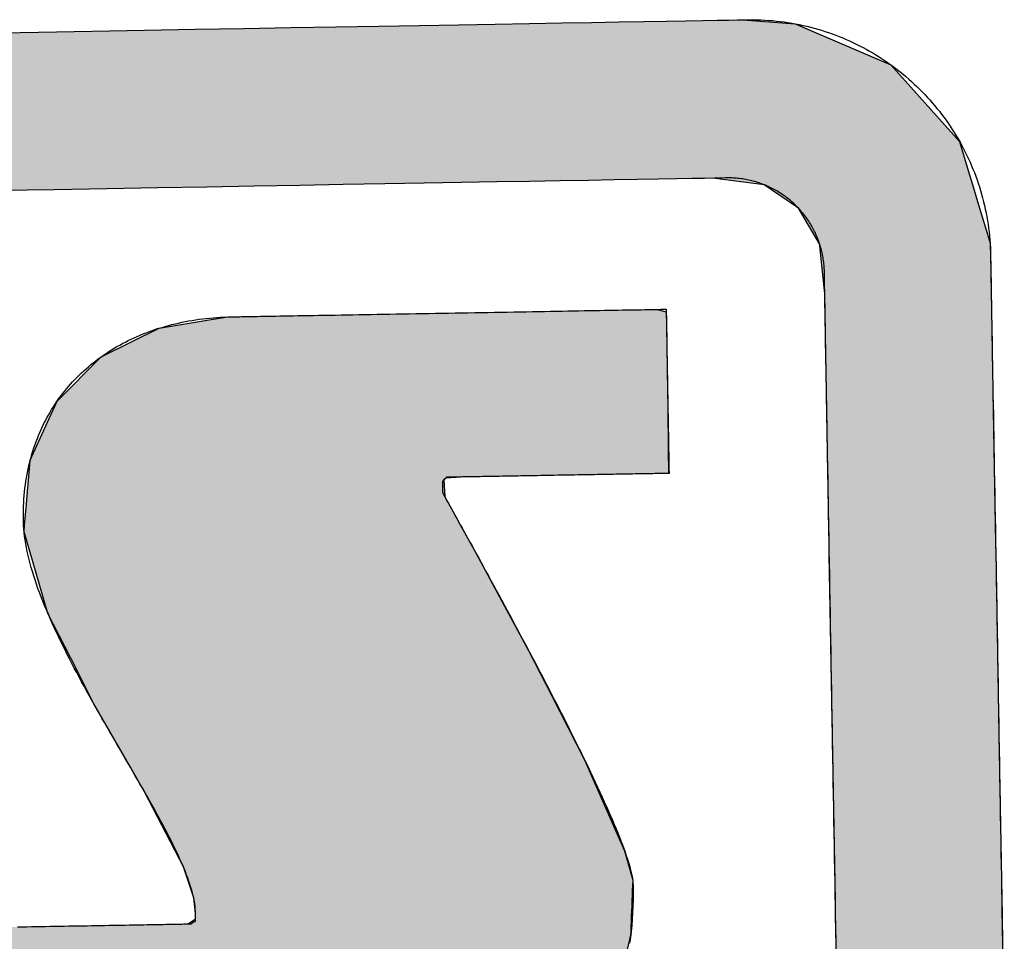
# Model space of a CAD drawing. Extents: x 1073 to 6773, y 6141 to 11466.
# Tile 28 of 53: x 3545 to 3637, y 8193 to 8279. Entities that reach past the tile are written whole.
import ezdxf

# ---------------------------------------------------------------- set-up
doc = ezdxf.new("R2010")
doc.units = 0
doc.layers.get('0').update_dxf_attribs({"linetype": 'CONTINUOUS'})
doc.layers.add('LOGO', color=7, linetype='CONTINUOUS')

# ---------------------------------------------------------------- blocks, each defined once
blk = doc.blocks.new('*U33')
at = {"layer": 'LOGO', "color": 8, "linetype": 'CONTINUOUS'}
for p, q in [((71.417, 31.226), (72.119, 31.16)), ((72.119, 31.16), (73.405, 30.582)), ((73.405, 30.582), (74.315, 29.53)), ((74.315, 29.53), (74.438, 29.093)), ((71.666, 28.992), (70.968, 29.093)), ((74.438, 29.093), (74.466, 28.992)), ((72.121, 28.669), (71.666, 28.992)), ((74.466, 28.992), (74.557, 28.669)), ((72.399, 28.183), (72.121, 28.669)), ((74.557, 28.669), (74.694, 28.183)), ((72.402, 28.152), (72.399, 28.183)), ((72.45, 27.592), (72.402, 28.152)), ((74.694, 28.183), (74.702, 28.152)), ((74.702, 28.152), (74.706, 27.592)), ((72.457, 27.508), (72.45, 27.592)), ((74.706, 27.592), (74.706, 27.508)), ((72.457, 26.978), (72.457, 27.508)), ((74.706, 27.508), (74.706, 26.978)), ((72.457, 26.957), (72.457, 26.978)), ((72.457, 26.172), (72.457, 26.957)), ((74.706, 26.978), (74.706, 26.957)), ((74.706, 26.957), (74.706, 26.172)), ((72.457, 26.139), (72.457, 26.172)), ((72.457, 24.098), (72.457, 26.139)), ((74.706, 26.172), (74.706, 26.139)), ((74.706, 26.139), (74.706, 24.098)), ((72.457, 23.986), (72.457, 24.098)), ((74.706, 24.098), (74.706, 23.986)), ((72.457, 21.525), (72.457, 23.986)), ((74.706, 23.986), (74.706, 21.525)), ((72.457, 19.301), (72.457, 21.525)), ((74.706, 21.525), (74.706, 19.301)), ((72.457, 19.153), (72.457, 19.301)), ((74.706, 19.301), (74.706, 19.153)), ((72.457, 17.358), (72.457, 19.153)), ((74.706, 19.153), (74.706, 17.358))]:
    blk.add_line(p, q, dxfattribs=at)
at = {"layer": 'LOGO', "color": 8, "linetype": 'CONTINUOUS', "extrusion": (0, 0, -1)}
for points in [[(-2.698, 31.16), (-73.405, 30.582), (-1.413, 30.582)], [(-3.351, 31.226), (-72.119, 31.16), (-2.698, 31.16)], [(-2.698, 31.16), (-72.119, 31.16), (-73.405, 30.582)], [(-3.351, 31.226), (-71.417, 31.226), (-72.119, 31.16)], [(-1.413, 30.582), (-74.315, 29.53), (-0.502, 29.53)], [(-1.413, 30.582), (-73.405, 30.582), (-74.315, 29.53)], [(-0.502, 29.53), (-74.438, 29.093), (-0.38, 29.093)], [(-0.502, 29.53), (-74.315, 29.53), (-74.438, 29.093)], [(-70.968, 29.093), (-74.466, 28.992), (-71.666, 28.992)], [(-70.968, 29.093), (-74.438, 29.093), (-74.466, 28.992)], [(-71.666, 28.992), (-74.557, 28.669), (-72.121, 28.669)], [(-71.666, 28.992), (-74.466, 28.992), (-74.557, 28.669)], [(-72.121, 28.669), (-74.694, 28.183), (-72.399, 28.183)], [(-72.121, 28.669), (-74.557, 28.669), (-74.694, 28.183)], [(-72.399, 28.183), (-74.702, 28.152), (-72.402, 28.152)], [(-72.399, 28.183), (-74.694, 28.183), (-74.702, 28.152)], [(-72.402, 28.152), (-74.706, 27.592), (-72.45, 27.592)], [(-72.402, 28.152), (-74.702, 28.152), (-74.706, 27.592)], [(-72.45, 27.592), (-74.706, 27.508), (-72.457, 27.508)], [(-72.45, 27.592), (-74.706, 27.592), (-74.706, 27.508)], [(-72.457, 27.508), (-74.706, 26.978), (-72.457, 26.978)], [(-72.457, 27.508), (-74.706, 27.508), (-74.706, 26.978)], [(-72.457, 26.978), (-74.706, 26.957), (-72.457, 26.957)], [(-72.457, 26.978), (-74.706, 26.978), (-74.706, 26.957)], [(-72.457, 26.957), (-74.706, 26.172), (-72.457, 26.172)], [(-72.457, 26.957), (-74.706, 26.957), (-74.706, 26.172)], [(-72.457, 26.172), (-74.706, 26.139), (-72.457, 26.139)], [(-72.457, 26.172), (-74.706, 26.172), (-74.706, 26.139)], [(-72.457, 26.139), (-74.706, 24.098), (-72.457, 24.098)], [(-72.457, 26.139), (-74.706, 26.139), (-74.706, 24.098)], [(-72.457, 24.098), (-74.706, 23.986), (-72.457, 23.986)], [(-72.457, 24.098), (-74.706, 24.098), (-74.706, 23.986)], [(-72.457, 23.986), (-74.706, 21.525), (-72.457, 21.525)], [(-72.457, 23.986), (-74.706, 23.986), (-74.706, 21.525)], [(-72.457, 21.525), (-74.706, 19.301), (-72.457, 19.301)], [(-72.457, 21.525), (-74.706, 21.525), (-74.706, 19.301)], [(-72.457, 19.301), (-74.706, 19.153), (-72.457, 19.153)], [(-72.457, 19.301), (-74.706, 19.301), (-74.706, 19.153)], [(-72.457, 19.153), (-74.706, 17.358), (-72.457, 17.358)], [(-72.457, 19.153), (-74.706, 19.153), (-74.706, 17.358)]]:
    blk.add_solid(points, dxfattribs=at)
blk = doc.blocks.new('*U37')
at = {"layer": 'LOGO', "color": 8, "linetype": 'CONTINUOUS'}
for p, q in [((63.456, 27.197), (64.133, 27.297)), ((64.133, 27.297), (64.387, 27.334)), ((64.387, 27.334), (64.463, 27.335)), ((70.189, 27.335), (70.19, 27.334)), ((70.19, 27.334), (70.311, 27.297)), ((70.311, 27.297), (70.311, 27.197)), ((62.695, 26.839), (63.456, 27.197)), ((70.311, 27.197), (70.311, 26.839)), ((62.06, 26.235), (62.666, 26.825)), ((62.666, 26.825), (62.695, 26.839)), ((70.311, 26.839), (70.311, 26.825)), ((70.311, 26.825), (70.311, 26.235)), ((61.95, 26.002), (62.06, 26.235)), ((70.311, 26.235), (70.311, 26.002)), ((61.684, 25.443), (61.95, 26.002)), ((70.311, 26.002), (70.306, 25.443)), ((61.65, 25.116), (61.684, 25.443)), ((70.306, 25.443), (70.303, 25.116)), ((61.622, 24.852), (61.646, 25.08)), ((61.646, 25.08), (61.649, 25.106)), ((61.649, 25.106), (61.65, 25.116)), ((67.295, 25.106), (67.267, 25.08)), ((67.267, 25.08), (67.276, 24.852)), ((67.502, 25.116), (67.295, 25.106)), ((61.593, 24.568), (61.622, 24.852)), ((67.276, 24.852), (67.427, 24.568)), ((61.584, 24.478), (61.593, 24.568)), ((67.427, 24.568), (67.474, 24.478)), ((61.69, 24.09), (61.584, 24.478)), ((67.474, 24.478), (67.68, 24.09)), ((61.887, 23.37), (61.69, 24.09)), ((67.68, 24.09), (68.054, 23.37)), ((62.185, 22.759), (61.887, 23.37)), ((68.054, 23.37), (68.372, 22.759)), ((62.485, 22.141), (62.185, 22.759)), ((68.372, 22.759), (68.674, 22.141)), ((62.968, 21.268), (62.485, 22.141)), ((68.674, 22.141), (69.102, 21.268)), ((63.151, 20.937), (62.968, 21.268)), ((69.102, 21.268), (69.24, 20.937)), ((63.6, 20.028), (63.151, 20.937)), ((69.24, 20.937), (69.621, 20.028)), ((63.662, 19.902), (63.6, 20.028)), ((69.621, 20.028), (69.653, 19.902)), ((63.746, 19.63), (63.662, 19.902)), ((69.653, 19.902), (69.724, 19.63)), ((63.789, 19.493), (63.746, 19.63)), ((69.724, 19.63), (69.716, 19.493)), ((63.808, 19.285), (63.789, 19.493)), ((69.716, 19.493), (69.705, 19.285)), ((63.706, 19.144), (63.809, 19.211)), ((63.809, 19.211), (63.808, 19.285)), ((69.701, 19.211), (69.697, 19.144)), ((69.705, 19.285), (69.701, 19.211)), ((59.591, 18.938), (59.598, 19.144)), ((69.697, 19.144), (69.686, 18.938)), ((59.591, 18.889), (59.591, 18.938)), ((69.686, 18.938), (69.683, 18.889)), ((59.591, 18.459), (59.591, 18.889)), ((69.683, 18.889), (69.575, 18.459)), ((59.591, 18.184), (59.591, 18.459)), ((69.575, 18.459), (69.506, 18.184)), ((59.591, 17.656), (59.591, 18.184)), ((69.506, 18.184), (69.214, 17.656)), ((59.591, 17.591), (59.591, 17.656)), ((59.591, 17.112), (59.591, 17.591)), ((69.127, 17.591), (68.488, 17.112)), ((69.214, 17.656), (69.127, 17.591)), ((59.591, 17.032), (59.591, 17.112)), ((59.591, 16.841), (59.591, 17.032)), ((68.382, 17.032), (67.493, 16.841)), ((68.488, 17.112), (68.382, 17.032)), ((59.747, 16.82), (59.591, 16.841)), ((65.932, 16.819), (65.745, 16.82)), ((66.073, 16.815), (65.932, 16.819)), ((66.371, 16.807), (66.073, 16.815)), ((67.372, 16.815), (66.371, 16.807)), ((67.39, 16.819), (67.372, 16.815)), ((67.391, 16.82), (67.39, 16.819)), ((67.493, 16.841), (67.391, 16.82))]:
    blk.add_line(p, q, dxfattribs=at)
at = {"layer": 'LOGO', "color": 8, "linetype": 'CONTINUOUS', "extrusion": (0, 0, -1)}
for points in [[(-64.133, 27.297), (-70.311, 27.197), (-63.456, 27.197)], [(-64.387, 27.334), (-70.311, 27.297), (-64.133, 27.297)], [(-64.133, 27.297), (-70.311, 27.297), (-70.311, 27.197)], [(-64.463, 27.335), (-70.19, 27.334), (-64.387, 27.334)], [(-64.387, 27.334), (-70.19, 27.334), (-70.311, 27.297)], [(-64.463, 27.335), (-70.189, 27.335), (-70.19, 27.334)], [(-63.456, 27.197), (-70.311, 26.839), (-62.695, 26.839)], [(-63.456, 27.197), (-70.311, 27.197), (-70.311, 26.839)], [(-62.666, 26.825), (-70.311, 26.235), (-62.06, 26.235)], [(-62.695, 26.839), (-70.311, 26.825), (-62.666, 26.825)], [(-62.666, 26.825), (-70.311, 26.825), (-70.311, 26.235)], [(-62.695, 26.839), (-70.311, 26.839), (-70.311, 26.825)], [(-62.06, 26.235), (-70.311, 26.002), (-61.95, 26.002)], [(-62.06, 26.235), (-70.311, 26.235), (-70.311, 26.002)], [(-61.95, 26.002), (-70.306, 25.443), (-61.684, 25.443)], [(-61.95, 26.002), (-70.311, 26.002), (-70.306, 25.443)], [(-61.684, 25.443), (-70.303, 25.116), (-61.65, 25.116)], [(-61.684, 25.443), (-70.306, 25.443), (-70.303, 25.116)], [(-61.646, 25.08), (-67.276, 24.852), (-61.622, 24.852)], [(-61.649, 25.106), (-67.267, 25.08), (-61.646, 25.08)], [(-61.646, 25.08), (-67.267, 25.08), (-67.276, 24.852)], [(-61.65, 25.116), (-67.295, 25.106), (-61.649, 25.106)], [(-61.649, 25.106), (-67.295, 25.106), (-67.267, 25.08)], [(-61.65, 25.116), (-67.502, 25.116), (-67.295, 25.106)], [(-61.622, 24.852), (-67.427, 24.568), (-61.593, 24.568)], [(-61.622, 24.852), (-67.276, 24.852), (-67.427, 24.568)], [(-61.593, 24.568), (-67.474, 24.478), (-61.584, 24.478)], [(-61.593, 24.568), (-67.427, 24.568), (-67.474, 24.478)], [(-61.584, 24.478), (-67.68, 24.09), (-61.69, 24.09)], [(-61.584, 24.478), (-67.474, 24.478), (-67.68, 24.09)], [(-61.69, 24.09), (-68.054, 23.37), (-61.887, 23.37)], [(-61.69, 24.09), (-67.68, 24.09), (-68.054, 23.37)], [(-61.887, 23.37), (-68.372, 22.759), (-62.185, 22.759)], [(-61.887, 23.37), (-68.054, 23.37), (-68.372, 22.759)], [(-62.185, 22.759), (-68.674, 22.141), (-62.485, 22.141)], [(-62.185, 22.759), (-68.372, 22.759), (-68.674, 22.141)], [(-62.485, 22.141), (-69.102, 21.268), (-62.968, 21.268)], [(-62.485, 22.141), (-68.674, 22.141), (-69.102, 21.268)], [(-62.968, 21.268), (-69.24, 20.937), (-63.151, 20.937)], [(-62.968, 21.268), (-69.102, 21.268), (-69.24, 20.937)], [(-63.151, 20.937), (-69.621, 20.028), (-63.6, 20.028)], [(-63.151, 20.937), (-69.24, 20.937), (-69.621, 20.028)], [(-63.6, 20.028), (-69.653, 19.902), (-63.662, 19.902)], [(-63.6, 20.028), (-69.621, 20.028), (-69.653, 19.902)], [(-63.662, 19.902), (-69.724, 19.63), (-63.746, 19.63)], [(-63.662, 19.902), (-69.653, 19.902), (-69.724, 19.63)], [(-63.746, 19.63), (-69.716, 19.493), (-63.789, 19.493)], [(-63.746, 19.63), (-69.724, 19.63), (-69.716, 19.493)], [(-63.789, 19.493), (-69.705, 19.285), (-63.808, 19.285)], [(-63.789, 19.493), (-69.716, 19.493), (-69.705, 19.285)], [(-63.809, 19.211), (-69.697, 19.144), (-63.706, 19.144)], [(-63.808, 19.285), (-69.701, 19.211), (-63.809, 19.211)], [(-63.808, 19.285), (-69.705, 19.285), (-69.701, 19.211)], [(-63.809, 19.211), (-69.701, 19.211), (-69.697, 19.144)], [(-59.598, 19.144), (-69.686, 18.938), (-59.591, 18.938)], [(-59.598, 19.144), (-69.697, 19.144), (-69.686, 18.938)], [(-59.591, 18.938), (-69.683, 18.889), (-59.591, 18.889)], [(-59.591, 18.938), (-69.686, 18.938), (-69.683, 18.889)], [(-59.591, 18.889), (-69.575, 18.459), (-59.591, 18.459)], [(-59.591, 18.889), (-69.683, 18.889), (-69.575, 18.459)], [(-59.591, 18.459), (-69.506, 18.184), (-59.591, 18.184)], [(-59.591, 18.459), (-69.575, 18.459), (-69.506, 18.184)], [(-59.591, 18.184), (-69.214, 17.656), (-59.591, 17.656)], [(-59.591, 18.184), (-69.506, 18.184), (-69.214, 17.656)], [(-59.591, 17.656), (-69.127, 17.591), (-59.591, 17.591)], [(-59.591, 17.656), (-69.214, 17.656), (-69.127, 17.591)], [(-59.591, 17.591), (-68.488, 17.112), (-59.591, 17.112)], [(-59.591, 17.591), (-69.127, 17.591), (-68.488, 17.112)], [(-59.591, 17.112), (-68.382, 17.032), (-59.591, 17.032)], [(-59.591, 17.112), (-68.488, 17.112), (-68.382, 17.032)], [(-59.591, 17.032), (-67.493, 16.841), (-59.591, 16.841)], [(-59.591, 17.032), (-68.382, 17.032), (-67.493, 16.841)], [(-59.591, 16.841), (-67.391, 16.82), (-59.747, 16.82)], [(-59.591, 16.841), (-67.493, 16.841), (-67.391, 16.82)], [(-65.745, 16.82), (-67.39, 16.819), (-65.932, 16.819)], [(-65.745, 16.82), (-67.391, 16.82), (-67.39, 16.819)], [(-65.932, 16.819), (-67.372, 16.815), (-66.073, 16.815)], [(-65.932, 16.819), (-67.39, 16.819), (-67.372, 16.815)], [(-66.073, 16.815), (-67.372, 16.815), (-66.371, 16.807)]]:
    blk.add_solid(points, dxfattribs=at)
blk = doc.blocks.new('KLAUS')
at = {"layer": 'LOGO'}
for points in [[(61.142, 31.226, 0), (61.894, 31.226, 0), (62.623, 31.226, 0), (63.33, 31.226, 0), (64.013, 31.226, 0), (64.672, 31.226, 0), (65.305, 31.226, 0), (65.913, 31.226, 0), (66.494, 31.226, 0), (67.047, 31.226, 0), (67.572, 31.226, 0), (68.068, 31.226, 0), (68.533, 31.226, 0), (68.967, 31.226, 0), (69.37, 31.226, 0), (69.74, 31.226, 0), (70.076, 31.226, 0), (70.378, 31.226, 0), (70.645, 31.226, 0), (70.876, 31.226, 0), (71.07, 31.226, 0), (71.226, 31.226, 0), (71.344, 31.226, 0), (71.423, 31.226, 0), (71.462, 31.226, 0), (71.496, 31.225, 0), (71.55, 31.224, 0), (71.603, 31.223, 0), (71.656, 31.22, 0), (71.71, 31.216, 0), (71.763, 31.212, 0), (71.815, 31.207, 0), (71.868, 31.201, 0), (71.92, 31.194, 0), (71.971, 31.186, 0), (72.023, 31.178, 0), (72.074, 31.169, 0), (72.125, 31.158, 0), (72.176, 31.148, 0), (72.226, 31.136, 0), (72.277, 31.123, 0), (72.326, 31.11, 0), (72.376, 31.096, 0), (72.425, 31.081, 0), (72.474, 31.066, 0), (72.522, 31.049, 0), (72.57, 31.032, 0), (72.618, 31.015, 0), (72.666, 30.996, 0), (72.713, 30.977, 0), (72.76, 30.957, 0), (72.806, 30.936, 0), (72.852, 30.915, 0), (72.897, 30.893, 0), (72.942, 30.87, 0), (72.987, 30.847, 0), (73.032, 30.823, 0), (73.076, 30.798, 0), (73.119, 30.773, 0), (73.162, 30.747, 0), (73.205, 30.72, 0), (73.247, 30.693, 0), (73.289, 30.665, 0), (73.33, 30.636, 0), (73.371, 30.607, 0), (73.411, 30.577, 0), (73.451, 30.547, 0), (73.49, 30.516, 0), (73.529, 30.484, 0), (73.567, 30.452, 0), (73.605, 30.419, 0), (73.642, 30.386, 0), (73.679, 30.352, 0), (73.716, 30.317, 0), (73.751, 30.282, 0), (73.787, 30.247, 0), (73.821, 30.211, 0), (73.855, 30.174, 0), (73.889, 30.137, 0), (73.922, 30.099, 0), (73.954, 30.061, 0), (73.986, 30.022, 0), (74.017, 29.983, 0), (74.048, 29.944, 0), (74.078, 29.903, 0), (74.107, 29.863, 0), (74.136, 29.822, 0), (74.164, 29.78, 0), (74.192, 29.738, 0), (74.219, 29.696, 0), (74.245, 29.653, 0), (74.27, 29.609, 0), (74.295, 29.566, 0), (74.32, 29.521, 0), (74.343, 29.477, 0), (74.366, 29.432, 0), (74.389, 29.386, 0), (74.41, 29.341, 0), (74.431, 29.294, 0), (74.451, 29.248, 0), (74.471, 29.201, 0), (74.489, 29.154, 0), (74.507, 29.106, 0), (74.525, 29.058, 0), (74.541, 29.009, 0), (74.557, 28.961, 0), (74.572, 28.912, 0), (74.586, 28.862, 0), (74.6, 28.813, 0), (74.612, 28.763, 0), (74.624, 28.712, 0), (74.636, 28.662, 0), (74.646, 28.611, 0), (74.656, 28.559, 0), (74.664, 28.508, 0), (74.672, 28.456, 0), (74.68, 28.404, 0), (74.686, 28.352, 0), (74.691, 28.299, 0), (74.696, 28.247, 0), (74.7, 28.194, 0), (74.703, 28.14, 0), (74.705, 28.087, 0), (74.706, 28.033, 0), (74.706, 27.985, 0), (74.706, 27.981, 0), (74.706, 27.97, 0), (74.706, 27.951, 0), (74.706, 27.926, 0), (74.706, 27.895, 0), (74.706, 27.857, 0), (74.706, 27.813, 0), (74.706, 27.762, 0), (74.706, 27.706, 0), (74.706, 27.644, 0), (74.706, 27.576, 0), (74.706, 27.502, 0), (74.706, 27.423, 0), (74.706, 27.339, 0), (74.706, 27.25, 0), (74.706, 27.155, 0), (74.706, 27.056, 0), (74.706, 26.953, 0), (74.706, 26.844, 0), (74.706, 26.731, 0), (74.706, 26.614, 0), (74.706, 26.493, 0), (74.706, 26.368, 0), (74.706, 26.239, 0), (74.706, 26.106, 0), (74.706, 25.97, 0), (74.706, 25.83, 0), (74.706, 25.687, 0), (74.706, 25.541, 0), (74.706, 25.392, 0), (74.706, 25.24, 0), (74.706, 25.085, 0), (74.706, 24.928, 0), (74.706, 24.769, 0), (74.706, 24.607, 0), (74.706, 24.443, 0), (74.706, 24.277, 0), (74.706, 24.11, 0), (74.706, 23.941, 0), (74.706, 23.77, 0), (74.706, 23.598, 0), (74.706, 23.424, 0), (74.706, 23.25, 0), (74.706, 23.074, 0), (74.706, 22.898, 0), (74.706, 22.721, 0), (74.706, 22.543, 0), (74.706, 22.365, 0), (74.706, 22.187, 0), (74.706, 22.009, 0), (74.706, 21.831, 0), (74.706, 21.653, 0), (74.706, 21.476, 0), (74.706, 21.298, 0), (74.706, 21.122, 0), (74.706, 20.946, 0), (74.706, 20.771, 0), (74.706, 20.598, 0), (74.706, 20.425, 0), (74.706, 20.254, 0), (74.706, 20.084, 0), (74.706, 19.916, 0), (74.706, 19.75, 0), (74.706, 19.586, 0), (74.706, 19.424, 0), (74.706, 19.264, 0), (74.706, 19.106, 0), (74.706, 18.951, 0), (74.706, 18.799, 0), (74.706, 18.649, 0)], [(72.457, 18.624, 0), (72.457, 18.773, 0), (72.457, 18.925, 0), (72.457, 19.08, 0), (72.457, 19.237, 0), (72.457, 19.396, 0), (72.457, 19.558, 0), (72.457, 19.721, 0), (72.457, 19.886, 0), (72.457, 20.053, 0), (72.457, 20.222, 0), (72.457, 20.392, 0), (72.457, 20.563, 0), (72.457, 20.735, 0), (72.457, 20.909, 0), (72.457, 21.083, 0), (72.457, 21.258, 0), (72.457, 21.433, 0), (72.457, 21.609, 0), (72.457, 21.785, 0), (72.457, 21.962, 0), (72.457, 22.138, 0), (72.457, 22.314, 0), (72.457, 22.49, 0), (72.457, 22.666, 0), (72.457, 22.84, 0), (72.457, 23.015, 0), (72.457, 23.188, 0), (72.457, 23.36, 0), (72.457, 23.531, 0), (72.457, 23.701, 0), (72.457, 23.869, 0), (72.457, 24.036, 0), (72.457, 24.201, 0), (72.457, 24.365, 0), (72.457, 24.526, 0), (72.457, 24.685, 0), (72.457, 24.842, 0), (72.457, 24.996, 0), (72.457, 25.148, 0), (72.457, 25.297, 0), (72.457, 25.443, 0), (72.457, 25.586, 0), (72.457, 25.726, 0), (72.457, 25.863, 0), (72.457, 25.996, 0), (72.457, 26.126, 0), (72.457, 26.252, 0), (72.457, 26.374, 0), (72.457, 26.492, 0), (72.457, 26.607, 0), (72.457, 26.716, 0), (72.457, 26.822, 0), (72.457, 26.922, 0), (72.457, 27.018, 0), (72.457, 27.11, 0), (72.457, 27.196, 0), (72.457, 27.277, 0), (72.457, 27.352, 0), (72.457, 27.423, 0), (72.457, 27.487, 0), (72.457, 27.546, 0), (72.457, 27.6, 0), (72.457, 27.647, 0), (72.457, 27.688, 0), (72.457, 27.723, 0), (72.457, 27.751, 0), (72.457, 27.773, 0), (72.457, 27.788, 0), (72.457, 27.796, 0), (72.457, 27.805, 0), (72.457, 27.826, 0), (72.457, 27.848, 0), (72.456, 27.869, 0), (72.454, 27.89, 0), (72.453, 27.911, 0), (72.451, 27.932, 0), (72.448, 27.953, 0), (72.445, 27.974, 0), (72.442, 27.995, 0), (72.439, 28.016, 0), (72.436, 28.036, 0), (72.431, 28.057, 0), (72.427, 28.077, 0), (72.423, 28.097, 0), (72.418, 28.117, 0), (72.412, 28.137, 0), (72.407, 28.157, 0), (72.401, 28.177, 0), (72.395, 28.196, 0), (72.388, 28.216, 0), (72.382, 28.235, 0), (72.375, 28.254, 0), (72.367, 28.273, 0), (72.36, 28.292, 0), (72.352, 28.311, 0), (72.344, 28.329, 0), (72.335, 28.348, 0), (72.326, 28.366, 0), (72.317, 28.384, 0), (72.308, 28.402, 0), (72.299, 28.42, 0), (72.289, 28.437, 0), (72.279, 28.455, 0), (72.268, 28.472, 0), (72.258, 28.489, 0), (72.247, 28.506, 0), (72.236, 28.523, 0), (72.224, 28.539, 0), (72.213, 28.556, 0), (72.201, 28.572, 0), (72.189, 28.588, 0), (72.176, 28.604, 0), (72.164, 28.619, 0), (72.151, 28.634, 0), (72.138, 28.65, 0), (72.125, 28.665, 0), (72.111, 28.679, 0), (72.097, 28.694, 0), (72.083, 28.708, 0), (72.069, 28.722, 0), (72.055, 28.736, 0), (72.04, 28.75, 0), (72.025, 28.764, 0), (72.01, 28.777, 0), (71.995, 28.79, 0), (71.98, 28.802, 0), (71.964, 28.815, 0), (71.948, 28.827, 0), (71.932, 28.839, 0), (71.916, 28.851, 0), (71.9, 28.863, 0), (71.883, 28.874, 0), (71.866, 28.885, 0), (71.849, 28.896, 0), (71.832, 28.907, 0), (71.815, 28.917, 0), (71.797, 28.927, 0), (71.78, 28.937, 0), (71.762, 28.946, 0), (71.744, 28.955, 0), (71.726, 28.964, 0), (71.708, 28.973, 0), (71.689, 28.981, 0), (71.671, 28.99, 0), (71.652, 28.997, 0), (71.633, 29.005, 0), (71.614, 29.012, 0), (71.595, 29.019, 0), (71.575, 29.026, 0), (71.556, 29.032, 0), (71.536, 29.038, 0), (71.517, 29.044, 0), (71.497, 29.05, 0), (71.477, 29.055, 0), (71.457, 29.06, 0), (71.436, 29.064, 0), (71.416, 29.068, 0), (71.396, 29.072, 0), (71.375, 29.076, 0), (71.354, 29.079, 0), (71.334, 29.082, 0), (71.313, 29.085, 0), (71.292, 29.087, 0), (71.271, 29.089, 0), (71.249, 29.09, 0), (71.228, 29.092, 0), (71.207, 29.093, 0), (71.185, 29.093, 0), (71.164, 29.093, 0), (71.145, 29.093, 0), (71.089, 29.093, 0), (70.994, 29.093, 0), (70.859, 29.093, 0), (70.688, 29.093, 0), (70.479, 29.093, 0), (70.234, 29.093, 0), (69.953, 29.093, 0), (69.638, 29.093, 0), (69.29, 29.093, 0), (68.909, 29.093, 0), (68.495, 29.093, 0), (68.051, 29.093, 0), (67.576, 29.093, 0), (67.071, 29.093, 0), (66.538, 29.093, 0), (65.977, 29.093, 0), (65.389, 29.093, 0), (64.775, 29.093, 0), (64.135, 29.093, 0), (63.47, 29.093, 0), (62.782, 29.093, 0), (62.071, 29.093, 0), (61.338, 29.093, 0)], [(64.463, 27.334, 0), (64.465, 27.334, 0), (64.471, 27.334, 0), (64.479, 27.334, 0), (64.492, 27.334, 0), (64.507, 27.334, 0), (64.526, 27.334, 0), (64.548, 27.334, 0), (64.573, 27.334, 0), (64.601, 27.334, 0), (64.632, 27.334, 0), (64.666, 27.334, 0), (64.703, 27.334, 0), (64.743, 27.334, 0), (64.785, 27.334, 0), (64.83, 27.334, 0), (64.877, 27.334, 0), (64.927, 27.334, 0), (64.979, 27.334, 0), (65.034, 27.334, 0), (65.09, 27.334, 0), (65.149, 27.334, 0), (65.21, 27.334, 0), (65.273, 27.334, 0), (65.338, 27.334, 0), (65.404, 27.334, 0), (65.473, 27.334, 0), (65.543, 27.334, 0), (65.615, 27.334, 0), (65.688, 27.334, 0), (65.763, 27.334, 0), (65.839, 27.334, 0), (65.917, 27.334, 0), (65.996, 27.334, 0), (66.076, 27.334, 0), (66.157, 27.334, 0), (66.239, 27.334, 0), (66.323, 27.334, 0), (66.407, 27.334, 0), (66.492, 27.334, 0), (66.577, 27.334, 0), (66.664, 27.334, 0), (66.751, 27.334, 0), (66.838, 27.334, 0), (66.926, 27.334, 0), (67.014, 27.334, 0), (67.103, 27.334, 0), (67.192, 27.334, 0), (67.281, 27.334, 0), (67.37, 27.334, 0), (67.459, 27.334, 0), (67.548, 27.334, 0), (67.637, 27.334, 0), (67.726, 27.334, 0), (67.815, 27.334, 0), (67.903, 27.334, 0), (67.99, 27.334, 0), (68.078, 27.334, 0), (68.164, 27.334, 0), (68.25, 27.334, 0), (68.335, 27.334, 0), (68.42, 27.334, 0), (68.503, 27.334, 0), (68.586, 27.334, 0), (68.668, 27.334, 0), (68.748, 27.334, 0), (68.828, 27.334, 0), (68.906, 27.334, 0), (68.982, 27.334, 0), (69.058, 27.334, 0), (69.132, 27.334, 0), (69.204, 27.334, 0), (69.275, 27.334, 0), (69.344, 27.334, 0), (69.412, 27.334, 0), (69.477, 27.334, 0), (69.541, 27.334, 0), (69.602, 27.334, 0), (69.662, 27.334, 0), (69.72, 27.334, 0), (69.775, 27.334, 0), (69.828, 27.334, 0), (69.879, 27.334, 0), (69.927, 27.334, 0), (69.973, 27.334, 0), (70.016, 27.334, 0), (70.056, 27.334, 0), (70.094, 27.334, 0), (70.129, 27.334, 0), (70.162, 27.334, 0), (70.191, 27.334, 0), (70.217, 27.334, 0), (70.24, 27.334, 0), (70.26, 27.334, 0), (70.277, 27.334, 0), (70.291, 27.334, 0), (70.301, 27.334, 0), (70.308, 27.334, 0), (70.311, 27.334, 0), (70.311, 27.319, 0), (70.311, 27.295, 0), (70.311, 27.27, 0), (70.311, 27.246, 0), (70.311, 27.222, 0), (70.311, 27.198, 0), (70.311, 27.175, 0), (70.311, 27.151, 0), (70.311, 27.128, 0), (70.311, 27.105, 0), (70.311, 27.082, 0), (70.311, 27.059, 0), (70.311, 27.036, 0), (70.311, 27.013, 0), (70.311, 26.991, 0), (70.311, 26.968, 0), (70.311, 26.946, 0), (70.311, 26.924, 0), (70.311, 26.902, 0), (70.311, 26.88, 0), (70.311, 26.858, 0), (70.311, 26.837, 0), (70.311, 26.815, 0), (70.311, 26.794, 0), (70.311, 26.772, 0), (70.311, 26.751, 0), (70.311, 26.73, 0), (70.311, 26.709, 0), (70.311, 26.687, 0), (70.311, 26.666, 0), (70.311, 26.645, 0), (70.311, 26.624, 0), (70.311, 26.604, 0), (70.311, 26.583, 0), (70.311, 26.562, 0), (70.311, 26.541, 0), (70.311, 26.52, 0), (70.311, 26.5, 0), (70.311, 26.479, 0), (70.311, 26.458, 0), (70.311, 26.438, 0), (70.311, 26.417, 0), (70.311, 26.396, 0), (70.311, 26.376, 0), (70.311, 26.355, 0), (70.311, 26.335, 0), (70.311, 26.314, 0), (70.311, 26.293, 0), (70.311, 26.273, 0), (70.311, 26.252, 0), (70.311, 26.231, 0), (70.311, 26.21, 0), (70.311, 26.189, 0), (70.311, 26.169, 0), (70.311, 26.148, 0), (70.311, 26.127, 0), (70.311, 26.106, 0), (70.311, 26.085, 0), (70.311, 26.064, 0), (70.311, 26.042, 0), (70.311, 26.021, 0), (70.311, 26, 0), (70.311, 25.978, 0), (70.311, 25.956, 0), (70.311, 25.935, 0), (70.311, 25.913, 0), (70.311, 25.891, 0), (70.311, 25.869, 0), (70.311, 25.847, 0), (70.311, 25.825, 0), (70.311, 25.803, 0), (70.311, 25.78, 0), (70.311, 25.758, 0), (70.311, 25.735, 0), (70.311, 25.712, 0), (70.311, 25.689, 0), (70.311, 25.666, 0), (70.311, 25.642, 0), (70.311, 25.619, 0), (70.311, 25.595, 0), (70.311, 25.572, 0), (70.311, 25.548, 0), (70.311, 25.523, 0), (70.311, 25.499, 0), (70.311, 25.475, 0), (70.311, 25.45, 0), (70.311, 25.425, 0), (70.311, 25.4, 0), (70.311, 25.375, 0), (70.311, 25.349, 0), (70.311, 25.323, 0), (70.311, 25.297, 0), (70.311, 25.271, 0), (70.311, 25.245, 0), (70.311, 25.218, 0), (70.311, 25.192, 0), (70.311, 25.164, 0), (70.311, 25.137, 0), (70.311, 25.116, 0), (70.31, 25.116, 0), (70.307, 25.116, 0), (70.302, 25.116, 0), (70.295, 25.116, 0), (70.287, 25.116, 0), (70.276, 25.116, 0), (70.265, 25.116, 0), (70.251, 25.116, 0), (70.237, 25.116, 0), (70.22, 25.116, 0), (70.203, 25.116, 0), (70.183, 25.116, 0), (70.163, 25.116, 0), (70.141, 25.116, 0), (70.117, 25.116, 0), (70.093, 25.116, 0), (70.067, 25.116, 0), (70.04, 25.116, 0), (70.011, 25.116, 0), (69.982, 25.116, 0), (69.951, 25.116, 0), (69.92, 25.116, 0), (69.887, 25.116, 0), (69.854, 25.116, 0), (69.819, 25.116, 0), (69.784, 25.116, 0), (69.748, 25.116, 0), (69.71, 25.116, 0), (69.673, 25.116, 0), (69.634, 25.116, 0), (69.594, 25.116, 0), (69.555, 25.116, 0), (69.514, 25.116, 0), (69.472, 25.116, 0), (69.431, 25.116, 0), (69.388, 25.116, 0), (69.345, 25.116, 0), (69.302, 25.116, 0), (69.258, 25.116, 0), (69.214, 25.116, 0), (69.169, 25.116, 0), (69.125, 25.116, 0), (69.08, 25.116, 0), (69.034, 25.116, 0), (68.989, 25.116, 0), (68.943, 25.116, 0), (68.898, 25.116, 0), (68.852, 25.116, 0), (68.806, 25.116, 0), (68.76, 25.116, 0), (68.714, 25.116, 0), (68.669, 25.116, 0), (68.623, 25.116, 0), (68.578, 25.116, 0), (68.532, 25.116, 0), (68.487, 25.116, 0), (68.442, 25.116, 0), (68.398, 25.116, 0), (68.354, 25.116, 0), (68.31, 25.116, 0), (68.267, 25.116, 0), (68.224, 25.116, 0), (68.182, 25.116, 0), (68.14, 25.116, 0), (68.099, 25.116, 0), (68.058, 25.116, 0), (68.018, 25.116, 0), (67.978, 25.116, 0), (67.94, 25.116, 0), (67.902, 25.116, 0), (67.865, 25.116, 0), (67.829, 25.116, 0), (67.793, 25.116, 0), (67.759, 25.116, 0), (67.725, 25.116, 0), (67.693, 25.116, 0), (67.662, 25.116, 0), (67.631, 25.116, 0), (67.602, 25.116, 0), (67.574, 25.116, 0), (67.547, 25.116, 0), (67.521, 25.116, 0), (67.496, 25.116, 0), (67.473, 25.116, 0), (67.451, 25.116, 0), (67.431, 25.116, 0), (67.411, 25.116, 0), (67.394, 25.116, 0), (67.377, 25.116, 0), (67.363, 25.116, 0), (67.35, 25.116, 0), (67.338, 25.116, 0), (67.328, 25.116, 0), (67.32, 25.116, 0), (67.313, 25.116, 0), (67.308, 25.116, 0), (67.305, 25.116, 0), (67.304, 25.116, 0), (67.302, 25.114, 0), (67.3, 25.112, 0), (67.299, 25.11, 0), (67.297, 25.108, 0), (67.295, 25.106, 0), (67.293, 25.104, 0), (67.291, 25.102, 0), (67.29, 25.101, 0), (67.288, 25.099, 0), (67.286, 25.097, 0), (67.285, 25.096, 0), (67.283, 25.094, 0), (67.282, 25.093, 0), (67.28, 25.092, 0), (67.279, 25.09, 0), (67.277, 25.089, 0), (67.276, 25.088, 0), (67.275, 25.087, 0), (67.273, 25.086, 0), (67.272, 25.085, 0), (67.271, 25.084, 0), (67.27, 25.083, 0), (67.269, 25.082, 0), (67.268, 25.081, 0), (67.267, 25.08, 0), (67.266, 25.079, 0), (67.265, 25.078, 0), (67.264, 25.078, 0), (67.263, 25.077, 0), (67.262, 25.076, 0), (67.261, 25.075, 0), (67.26, 25.074, 0), (67.26, 25.074, 0), (67.259, 25.073, 0), (67.258, 25.072, 0), (67.258, 25.071, 0), (67.257, 25.071, 0), (67.256, 25.07, 0), (67.256, 25.069, 0), (67.255, 25.068, 0), (67.255, 25.067, 0), (67.254, 25.067, 0), (67.254, 25.066, 0), (67.253, 25.065, 0), (67.253, 25.064, 0), (67.252, 25.063, 0), (67.252, 25.062, 0), (67.251, 25.061, 0), (67.251, 25.06, 0), (67.251, 25.059, 0), (67.251, 25.058, 0), (67.25, 25.057, 0), (67.25, 25.056, 0), (67.25, 25.054, 0), (67.249, 25.053, 0), (67.249, 25.052, 0), (67.249, 25.05, 0), (67.249, 25.049, 0), (67.249, 25.047, 0), (67.249, 25.046, 0), (67.248, 25.044, 0), (67.248, 25.042, 0), (67.248, 25.041, 0), (67.248, 25.039, 0), (67.248, 25.037, 0), (67.248, 25.035, 0), (67.248, 25.032, 0), (67.248, 25.03, 0), (67.248, 25.028, 0), (67.248, 25.026, 0), (67.248, 25.023, 0), (67.248, 25.02, 0), (67.248, 25.018, 0), (67.248, 25.015, 0), (67.248, 25.012, 0), (67.248, 25.009, 0), (67.248, 25.006, 0), (67.248, 25.003, 0), (67.248, 25, 0), (67.248, 24.996, 0), (67.248, 24.993, 0), (67.248, 24.989, 0), (67.248, 24.985, 0), (67.248, 24.981, 0), (67.248, 24.977, 0), (67.248, 24.973, 0), (67.248, 24.968, 0), (67.248, 24.964, 0), (67.248, 24.959, 0), (67.248, 24.955, 0), (67.248, 24.95, 0), (67.248, 24.945, 0), (67.248, 24.939, 0), (67.248, 24.934, 0), (67.248, 24.929, 0), (67.248, 24.923, 0), (67.248, 24.917, 0), (67.249, 24.911, 0), (67.249, 24.907, 0), (67.25, 24.904, 0), (67.253, 24.897, 0), (67.257, 24.888, 0), (67.263, 24.877, 0), (67.27, 24.863, 0), (67.279, 24.846, 0), (67.289, 24.827, 0), (67.3, 24.806, 0), (67.313, 24.782, 0), (67.327, 24.756, 0), (67.342, 24.728, 0), (67.358, 24.698, 0), (67.375, 24.665, 0), (67.393, 24.631, 0), (67.413, 24.594, 0), (67.433, 24.555, 0), (67.455, 24.515, 0), (67.478, 24.472, 0), (67.501, 24.428, 0), (67.525, 24.382, 0), (67.551, 24.334, 0), (67.577, 24.285, 0), (67.604, 24.234, 0), (67.632, 24.182, 0), (67.661, 24.128, 0), (67.69, 24.072, 0), (67.72, 24.015, 0), (67.751, 23.957, 0), (67.782, 23.897, 0), (67.814, 23.836, 0), (67.847, 23.774, 0), (67.88, 23.711, 0), (67.914, 23.647, 0), (67.948, 23.581, 0), (67.983, 23.515, 0), (68.018, 23.448, 0), (68.053, 23.379, 0), (68.089, 23.31, 0), (68.125, 23.24, 0), (68.162, 23.17, 0), (68.198, 23.099, 0), (68.235, 23.026, 0), (68.272, 22.954, 0), (68.31, 22.881, 0), (68.347, 22.807, 0), (68.385, 22.733, 0), (68.423, 22.659, 0), (68.46, 22.584, 0), (68.498, 22.509, 0), (68.536, 22.434, 0), (68.574, 22.359, 0), (68.611, 22.283, 0), (68.649, 22.208, 0), (68.686, 22.132, 0), (68.724, 22.057, 0), (68.761, 21.981, 0), (68.798, 21.906, 0), (68.834, 21.831, 0), (68.871, 21.756, 0), (68.906, 21.681, 0), (68.942, 21.607, 0), (68.977, 21.533, 0), (69.012, 21.459, 0), (69.047, 21.386, 0), (69.081, 21.314, 0), (69.114, 21.242, 0), (69.147, 21.171, 0), (69.179, 21.1, 0), (69.211, 21.031, 0), (69.242, 20.962, 0), (69.272, 20.894, 0), (69.302, 20.826, 0), (69.331, 20.76, 0), (69.359, 20.695, 0), (69.386, 20.631, 0), (69.413, 20.568, 0), (69.439, 20.506, 0), (69.464, 20.445, 0), (69.488, 20.386, 0), (69.511, 20.328, 0), (69.533, 20.271, 0), (69.554, 20.215, 0), (69.574, 20.162, 0), (69.593, 20.109, 0), (69.611, 20.058, 0), (69.627, 20.009, 0), (69.643, 19.962, 0), (69.657, 19.916, 0), (69.67, 19.872, 0), (69.682, 19.83, 0), (69.692, 19.79, 0), (69.702, 19.751, 0), (69.71, 19.715, 0), (69.716, 19.681, 0), (69.721, 19.648, 0), (69.725, 19.618, 0), (69.727, 19.59, 0), (69.728, 19.559, 0), (69.727, 19.464, 0), (69.724, 19.371, 0), (69.72, 19.28, 0), (69.715, 19.192, 0), (69.708, 19.105, 0), (69.7, 19.02, 0), (69.69, 18.938, 0), (69.679, 18.858, 0), (69.666, 18.779, 0)], [(61.402, 19.144, 0), (61.465, 19.144, 0), (61.528, 19.144, 0), (61.591, 19.144, 0), (61.655, 19.144, 0), (61.718, 19.144, 0), (61.782, 19.144, 0), (61.845, 19.144, 0), (61.908, 19.144, 0), (61.971, 19.144, 0), (62.034, 19.144, 0), (62.096, 19.144, 0), (62.158, 19.144, 0), (62.22, 19.144, 0), (62.281, 19.144, 0), (62.342, 19.144, 0), (62.402, 19.144, 0), (62.462, 19.144, 0), (62.52, 19.144, 0), (62.578, 19.144, 0), (62.636, 19.144, 0), (62.692, 19.144, 0), (62.748, 19.144, 0), (62.803, 19.144, 0), (62.856, 19.144, 0), (62.909, 19.144, 0), (62.961, 19.144, 0), (63.011, 19.144, 0), (63.061, 19.144, 0), (63.109, 19.144, 0), (63.155, 19.144, 0), (63.201, 19.144, 0), (63.245, 19.144, 0), (63.287, 19.144, 0), (63.328, 19.144, 0), (63.368, 19.144, 0), (63.406, 19.144, 0), (63.442, 19.144, 0), (63.476, 19.144, 0), (63.509, 19.144, 0), (63.54, 19.144, 0), (63.569, 19.144, 0), (63.596, 19.144, 0), (63.621, 19.144, 0), (63.644, 19.144, 0), (63.665, 19.144, 0), (63.684, 19.144, 0), (63.701, 19.144, 0), (63.715, 19.144, 0), (63.727, 19.144, 0), (63.737, 19.144, 0), (63.745, 19.144, 0), (63.75, 19.144, 0), (63.752, 19.144, 0), (63.754, 19.145, 0), (63.755, 19.148, 0), (63.757, 19.15, 0), (63.759, 19.151, 0), (63.761, 19.153, 0), (63.763, 19.155, 0), (63.765, 19.157, 0), (63.767, 19.158, 0), (63.768, 19.16, 0), (63.77, 19.161, 0), (63.772, 19.162, 0), (63.773, 19.164, 0), (63.775, 19.165, 0), (63.776, 19.166, 0), (63.777, 19.167, 0), (63.779, 19.168, 0), (63.78, 19.169, 0), (63.781, 19.169, 0), (63.783, 19.17, 0), (63.784, 19.171, 0), (63.785, 19.171, 0), (63.786, 19.172, 0), (63.787, 19.172, 0), (63.788, 19.173, 0), (63.789, 19.173, 0), (63.791, 19.174, 0), (63.791, 19.174, 0), (63.792, 19.174, 0), (63.793, 19.175, 0), (63.794, 19.175, 0), (63.795, 19.175, 0), (63.796, 19.176, 0), (63.797, 19.176, 0), (63.797, 19.176, 0), (63.798, 19.176, 0), (63.799, 19.176, 0), (63.8, 19.177, 0), (63.8, 19.177, 0), (63.801, 19.177, 0), (63.801, 19.177, 0), (63.802, 19.177, 0), (63.802, 19.178, 0), (63.803, 19.178, 0), (63.803, 19.178, 0), (63.804, 19.178, 0), (63.804, 19.179, 0), (63.805, 19.179, 0), (63.805, 19.179, 0), (63.805, 19.18, 0), (63.806, 19.18, 0), (63.806, 19.181, 0), (63.806, 19.181, 0), (63.807, 19.182, 0), (63.807, 19.182, 0), (63.807, 19.183, 0), (63.807, 19.184, 0), (63.807, 19.185, 0), (63.808, 19.186, 0), (63.808, 19.186, 0), (63.808, 19.187, 0), (63.808, 19.188, 0), (63.808, 19.19, 0), (63.808, 19.191, 0), (63.809, 19.192, 0), (63.809, 19.193, 0), (63.809, 19.195, 0), (63.809, 19.197, 0), (63.809, 19.198, 0), (63.809, 19.2, 0), (63.809, 19.202, 0), (63.809, 19.204, 0), (63.809, 19.206, 0), (63.809, 19.208, 0), (63.809, 19.21, 0), (63.809, 19.213, 0), (63.809, 19.215, 0), (63.809, 19.218, 0), (63.809, 19.221, 0), (63.809, 19.223, 0), (63.809, 19.226, 0), (63.809, 19.23, 0), (63.809, 19.233, 0), (63.809, 19.236, 0), (63.809, 19.24, 0), (63.809, 19.244, 0), (63.809, 19.247, 0), (63.809, 19.251, 0), (63.809, 19.256, 0), (63.808, 19.26, 0), (63.808, 19.265, 0), (63.808, 19.269, 0), (63.808, 19.274, 0), (63.808, 19.279, 0), (63.808, 19.284, 0), (63.808, 19.29, 0), (63.808, 19.295, 0), (63.808, 19.301, 0), (63.808, 19.307, 0), (63.808, 19.317, 0), (63.807, 19.348, 0), (63.805, 19.381, 0), (63.801, 19.415, 0), (63.797, 19.449, 0), (63.791, 19.485, 0), (63.783, 19.521, 0), (63.775, 19.559, 0), (63.765, 19.598, 0), (63.754, 19.637, 0), (63.742, 19.677, 0), (63.729, 19.718, 0), (63.715, 19.761, 0), (63.699, 19.803, 0), (63.683, 19.847, 0), (63.666, 19.892, 0), (63.648, 19.937, 0), (63.628, 19.983, 0), (63.608, 20.03, 0), (63.587, 20.078, 0), (63.566, 20.126, 0), (63.543, 20.175, 0), (63.52, 20.225, 0), (63.496, 20.275, 0), (63.471, 20.326, 0), (63.445, 20.378, 0), (63.419, 20.43, 0), (63.392, 20.483, 0), (63.365, 20.537, 0), (63.337, 20.591, 0), (63.308, 20.645, 0), (63.279, 20.7, 0), (63.249, 20.756, 0), (63.219, 20.812, 0), (63.188, 20.868, 0), (63.157, 20.925, 0), (63.126, 20.983, 0), (63.094, 21.04, 0), (63.062, 21.099, 0), (63.029, 21.157, 0), (62.997, 21.216, 0), (62.964, 21.275, 0), (62.93, 21.335, 0), (62.897, 21.395, 0), (62.863, 21.455, 0), (62.83, 21.515, 0), (62.796, 21.576, 0), (62.762, 21.637, 0), (62.728, 21.698, 0), (62.694, 21.759, 0), (62.66, 21.821, 0), (62.626, 21.882, 0), (62.592, 21.944, 0), (62.558, 22.006, 0), (62.525, 22.068, 0), (62.491, 22.13, 0), (62.457, 22.192, 0), (62.424, 22.254, 0), (62.391, 22.316, 0), (62.358, 22.378, 0), (62.326, 22.441, 0), (62.294, 22.503, 0), (62.262, 22.565, 0), (62.23, 22.627, 0), (62.199, 22.689, 0), (62.169, 22.751, 0), (62.139, 22.813, 0), (62.109, 22.874, 0), (62.08, 22.936, 0), (62.051, 22.997, 0), (62.023, 23.058, 0), (61.995, 23.119, 0), (61.968, 23.18, 0), (61.942, 23.24, 0), (61.916, 23.3, 0), (61.892, 23.36, 0), (61.867, 23.42, 0), (61.844, 23.479, 0), (61.821, 23.538, 0), (61.8, 23.596, 0), (61.779, 23.655, 0), (61.758, 23.712, 0), (61.739, 23.77, 0), (61.721, 23.827, 0), (61.704, 23.883, 0), (61.687, 23.939, 0), (61.672, 23.995, 0), (61.658, 24.05, 0), (61.645, 24.105, 0), (61.632, 24.159, 0), (61.621, 24.212, 0), (61.611, 24.265, 0), (61.603, 24.317, 0), (61.595, 24.369, 0), (61.589, 24.42, 0), (61.584, 24.471, 0), (61.581, 24.52, 0), (61.578, 24.569, 0), (61.577, 24.618, 0), (61.577, 24.669, 0), (61.578, 24.72, 0), (61.58, 24.771, 0), (61.583, 24.821, 0), (61.586, 24.871, 0), (61.59, 24.921, 0), (61.595, 24.97, 0), (61.6, 25.019, 0), (61.606, 25.067, 0), (61.613, 25.115, 0), (61.621, 25.162, 0), (61.63, 25.209, 0), (61.639, 25.256, 0), (61.648, 25.302, 0), (61.659, 25.347, 0), (61.67, 25.393, 0), (61.682, 25.437, 0), (61.695, 25.481, 0), (61.708, 25.525, 0), (61.722, 25.568, 0), (61.737, 25.611, 0), (61.752, 25.654, 0), (61.768, 25.695, 0), (61.785, 25.737, 0), (61.802, 25.778, 0), (61.82, 25.818, 0), (61.838, 25.858, 0), (61.857, 25.898, 0), (61.877, 25.936, 0), (61.898, 25.975, 0), (61.919, 26.013, 0), (61.94, 26.05, 0), (61.962, 26.087, 0), (61.985, 26.124, 0), (62.009, 26.16, 0), (62.033, 26.195, 0), (62.057, 26.231, 0), (62.082, 26.265, 0), (62.108, 26.299, 0), (62.134, 26.333, 0), (62.161, 26.366, 0), (62.189, 26.398, 0), (62.217, 26.43, 0), (62.245, 26.462, 0), (62.274, 26.492, 0), (62.304, 26.523, 0), (62.334, 26.553, 0), (62.364, 26.582, 0), (62.395, 26.611, 0), (62.427, 26.639, 0), (62.459, 26.667, 0), (62.492, 26.694, 0), (62.525, 26.721, 0), (62.558, 26.747, 0), (62.593, 26.773, 0), (62.627, 26.798, 0), (62.662, 26.822, 0), (62.697, 26.846, 0), (62.733, 26.87, 0), (62.77, 26.893, 0), (62.807, 26.915, 0), (62.844, 26.937, 0), (62.882, 26.958, 0), (62.92, 26.979, 0), (62.958, 26.999, 0), (62.997, 27.018, 0), (63.037, 27.037, 0), (63.077, 27.056, 0), (63.117, 27.074, 0), (63.157, 27.091, 0), (63.198, 27.108, 0), (63.24, 27.124, 0), (63.282, 27.139, 0), (63.324, 27.154, 0), (63.366, 27.169, 0), (63.409, 27.183, 0), (63.452, 27.196, 0), (63.496, 27.208, 0), (63.54, 27.221, 0), (63.584, 27.232, 0), (63.629, 27.243, 0), (63.673, 27.253, 0), (63.719, 27.263, 0), (63.764, 27.272, 0), (63.81, 27.28, 0), (63.856, 27.288, 0), (63.903, 27.295, 0), (63.95, 27.302, 0), (63.997, 27.308, 0), (64.044, 27.314, 0), (64.092, 27.318, 0), (64.14, 27.323, 0), (64.188, 27.326, 0), (64.237, 27.329, 0), (64.285, 27.331, 0), (64.334, 27.333, 0), (64.383, 27.334, 0), (64.433, 27.334, 0), (64.463, 27.334, 0), (64.463, 27.334, 0), (64.463, 27.334, 0), (64.463, 27.334, 0), (64.463, 27.334, 0), (64.463, 27.334, 0), (64.463, 27.334, 0), (64.463, 27.334, 0), (64.463, 27.334, 0), (64.463, 27.334, 0), (64.463, 27.334, 0), (64.463, 27.334, 0), (64.463, 27.334, 0), (64.463, 27.334, 0), (64.463, 27.334, 0), (64.463, 27.334, 0), (64.463, 27.334, 0), (64.463, 27.334, 0), (64.463, 27.334, 0), (64.463, 27.334, 0), (64.463, 27.334, 0), (64.463, 27.334, 0), (64.463, 27.334, 0), (64.463, 27.334, 0), (64.463, 27.334, 0), (64.463, 27.334, 0), (64.463, 27.334, 0), (64.463, 27.334, 0), (64.463, 27.334, 0), (64.463, 27.334, 0), (64.463, 27.334, 0), (64.463, 27.334, 0), (64.463, 27.334, 0), (64.463, 27.334, 0), (64.463, 27.334, 0), (64.463, 27.334, 0), (64.463, 27.334, 0), (64.463, 27.334, 0), (64.463, 27.334, 0), (64.463, 27.334, 0), (64.463, 27.334, 0), (64.463, 27.334, 0), (64.463, 27.334, 0), (64.463, 27.334, 0), (64.463, 27.334, 0), (64.463, 27.334, 0), (64.463, 27.334, 0), (64.463, 27.334, 0), (64.463, 27.334, 0), (64.463, 27.334, 0), (64.463, 27.334, 0), (64.463, 27.334, 0), (64.463, 27.334, 0), (64.463, 27.334, 0), (64.463, 27.334, 0), (64.463, 27.334, 0), (64.463, 27.334, 0), (64.463, 27.334, 0), (64.463, 27.334, 0), (64.463, 27.334, 0), (64.463, 27.334, 0), (64.463, 27.334, 0), (64.463, 27.334, 0), (64.463, 27.334, 0), (64.463, 27.334, 0), (64.463, 27.334, 0), (64.463, 27.334, 0), (64.463, 27.334, 0), (64.463, 27.334, 0), (64.463, 27.334, 0), (64.463, 27.334, 0), (64.463, 27.334, 0), (64.463, 27.334, 0), (64.463, 27.334, 0), (64.463, 27.334, 0), (64.463, 27.334, 0), (64.463, 27.334, 0), (64.463, 27.334, 0), (64.463, 27.334, 0), (64.463, 27.334, 0), (64.463, 27.334, 0), (64.463, 27.334, 0), (64.463, 27.334, 0), (64.463, 27.334, 0), (64.463, 27.334, 0), (64.463, 27.334, 0), (64.463, 27.334, 0), (64.463, 27.334, 0), (64.463, 27.334, 0), (64.463, 27.334, 0), (64.463, 27.334, 0), (64.463, 27.334, 0), (64.463, 27.334, 0), (64.463, 27.334, 0), (64.463, 27.334, 0), (64.463, 27.334, 0), (64.463, 27.334, 0), (64.463, 27.334, 0), (64.463, 27.334, 0)]]:
    blk.add_polyline3d(points, dxfattribs=at)
at = {"layer": 'LOGO', "color": 8, "linetype": 'CONTINUOUS'}
for name in ['*U33', '*U37']:
    blk.add_blockref(name, (0, 0), dxfattribs=at)

msp = doc.modelspace()

# ---------------------------------------------------------------- block references
at = {"xscale": 6.929133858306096, "yscale": 6.929133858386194, "zscale": 6.929133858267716, "rotation": 0.9999999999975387}
msp.add_blockref('KLAUS', (3121.803, 8054.093), dxfattribs=at)

doc.saveas('drawing.dxf')
